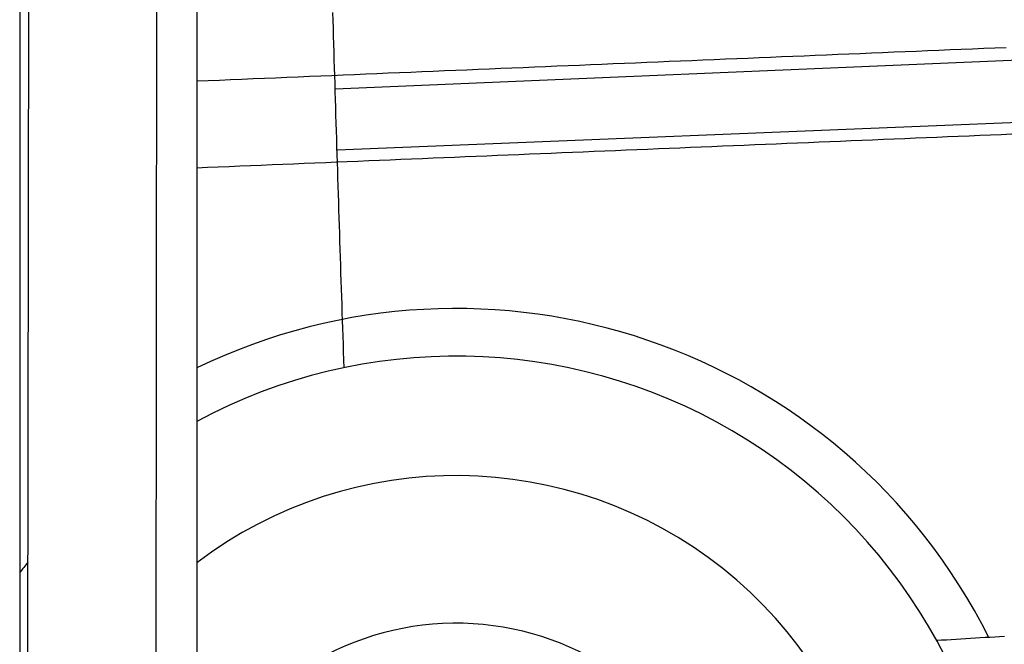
# Model space of a CAD drawing. Extents: x 1073 to 6773, y 5641 to 11966.
# Tile 45 of 58: x 4456 to 5300, y 8731 to 9266. Entities that reach past the tile are written whole.
import ezdxf

# ---------------------------------------------------------------- set-up
doc = ezdxf.new("R2010")
doc.units = 0
doc.layers.get('0').update_dxf_attribs({"linetype": 'CONTINUOUS'})
doc.layers.add('CAR', color=10, linetype='CONTINUOUS')

msp = doc.modelspace()

# ---------------------------------------------------------------- linework, layer by layer
for p, q in [((4574.51, 10556.39), (4571.79, 8191.9)), ((4607.57, 10339.48), (4607.57, 8629.11)), ((4455.57, 10319.48), (4455.57, 8072.48)), ((4464.15, 10322.48), (4461.79, 8192.07))]:
    msp.add_line(p, q)
at = {"layer": 'CAR'}
for p, q in [((4726.29, 9207.02), (5515.1, 9240.55)), ((4727.88, 9154.84), (5519.11, 9186.99))]:
    msp.add_line(p, q, dxfattribs=at)
for points in [[(4733.99, 8967.83, 0), (4733.77, 8974.61, 0), (4733.54, 8981.38, 0), (4733.31, 8988.15, 0), (4733.09, 8994.92, 0), (4732.86, 9001.69, 0), (4732.63, 9008.46, 0), (4732.41, 9015.24, 0), (4732.18, 9022.01, 0), (4731.96, 9028.78, 0), (4731.73, 9035.55, 0), (4731.51, 9042.32, 0), (4731.28, 9049.09, 0), (4731.06, 9055.87, 0), (4730.84, 9062.64, 0), (4730.62, 9069.41, 0), (4730.39, 9076.18, 0), (4730.17, 9082.95, 0), (4729.95, 9089.72, 0), (4729.73, 9096.5, 0), (4729.51, 9103.27, 0), (4729.3, 9110.04, 0), (4729.08, 9116.81, 0), (4728.86, 9123.58, 0), (4728.65, 9130.36, 0), (4728.43, 9137.13, 0), (4728.22, 9143.9, 0), (4728.01, 9150.67, 0), (4727.8, 9157.44, 0), (4727.59, 9164.21, 0), (4727.38, 9170.99, 0), (4727.17, 9177.76, 0), (4726.96, 9184.53, 0), (4726.76, 9191.3, 0), (4726.56, 9198.07, 0), (4726.35, 9204.85, 0), (4726.15, 9211.62, 0), (4725.95, 9218.39, 0), (4725.76, 9225.16, 0), (4725.56, 9231.93, 0), (4725.37, 9238.71, 0), (4725.17, 9245.48, 0), (4724.98, 9252.25, 0), (4724.79, 9259.02, 0), (4724.61, 9265.79, 0), (4724.42, 9272.57, 0)], [(5302.04, 9242.39, 0), (5292.41, 9241.99, 0), (5282.78, 9241.59, 0), (5273.15, 9241.19, 0), (5263.52, 9240.79, 0), (5253.89, 9240.4, 0), (5244.26, 9240, 0), (5234.62, 9239.6, 0), (5224.99, 9239.2, 0), (5215.36, 9238.8, 0), (5205.73, 9238.4, 0), (5196.09, 9238, 0), (5186.46, 9237.6, 0), (5176.83, 9237.2, 0), (5167.19, 9236.8, 0), (5157.56, 9236.41, 0), (5147.92, 9236.01, 0), (5138.29, 9235.61, 0), (5128.65, 9235.21, 0), (5119.01, 9234.81, 0), (5109.38, 9234.41, 0), (5099.74, 9234.01, 0), (5090.1, 9233.61, 0), (5080.46, 9233.21, 0), (5070.83, 9232.81, 0), (5061.19, 9232.41, 0), (5051.55, 9232.01, 0), (5041.91, 9231.61, 0), (5032.27, 9231.21, 0), (5022.63, 9230.81, 0), (5012.99, 9230.41, 0), (5003.34, 9230.01, 0), (4993.7, 9229.61, 0), (4984.06, 9229.21, 0), (4974.42, 9228.81, 0), (4964.77, 9228.41, 0), (4955.13, 9228.01, 0), (4945.48, 9227.61, 0), (4935.84, 9227.21, 0), (4926.19, 9226.81, 0), (4916.55, 9226.41, 0), (4906.9, 9226.01, 0), (4897.25, 9225.61, 0), (4887.61, 9225.21, 0), (4877.96, 9224.81, 0), (4868.31, 9224.4, 0), (4858.66, 9224, 0), (4849.01, 9223.6, 0), (4839.36, 9223.2, 0), (4829.71, 9222.8, 0), (4820.06, 9222.4, 0), (4810.4, 9222, 0), (4800.75, 9221.6, 0), (4791.1, 9221.2, 0), (4781.44, 9220.79, 0), (4771.79, 9220.39, 0), (4762.14, 9219.99, 0), (4752.48, 9219.59, 0), (4742.82, 9219.19, 0), (4733.17, 9218.79, 0), (4723.51, 9218.38, 0), (4713.85, 9217.98, 0), (4704.19, 9217.58, 0), (4694.53, 9217.18, 0), (4684.87, 9216.78, 0), (4675.21, 9216.37, 0), (4665.55, 9215.97, 0), (4655.89, 9215.57, 0), (4646.22, 9215.17, 0), (4636.56, 9214.76, 0), (4626.9, 9214.36, 0), (4617.23, 9213.96, 0), (4607.57, 9213.56, 0)], [(5306.96, 9168.13, 0), (5297.77, 9167.75, 0), (5288.59, 9167.37, 0), (5279.4, 9166.99, 0), (5270.21, 9166.61, 0), (5261.02, 9166.23, 0), (5251.83, 9165.85, 0), (5242.64, 9165.47, 0), (5233.45, 9165.09, 0), (5224.26, 9164.71, 0), (5215.07, 9164.33, 0), (5205.88, 9163.95, 0), (5196.69, 9163.57, 0), (5187.5, 9163.19, 0), (5178.31, 9162.8, 0), (5169.12, 9162.42, 0), (5159.92, 9162.04, 0), (5150.73, 9161.66, 0), (5141.54, 9161.28, 0), (5132.35, 9160.9, 0), (5123.15, 9160.52, 0), (5113.96, 9160.14, 0), (5104.76, 9159.76, 0), (5095.57, 9159.38, 0), (5086.37, 9158.99, 0), (5077.18, 9158.61, 0), (5067.98, 9158.23, 0), (5058.78, 9157.85, 0), (5049.59, 9157.47, 0), (5040.39, 9157.09, 0), (5031.19, 9156.71, 0), (5021.99, 9156.32, 0), (5012.8, 9155.94, 0), (5003.6, 9155.56, 0), (4994.4, 9155.18, 0), (4985.2, 9154.8, 0), (4976, 9154.42, 0), (4966.8, 9154.03, 0), (4957.6, 9153.65, 0), (4948.39, 9153.27, 0), (4939.19, 9152.89, 0), (4929.99, 9152.51, 0), (4920.79, 9152.12, 0), (4911.58, 9151.74, 0), (4902.38, 9151.36, 0), (4893.17, 9150.98, 0), (4883.97, 9150.59, 0), (4874.76, 9150.21, 0), (4865.56, 9149.83, 0), (4856.35, 9149.45, 0), (4847.14, 9149.06, 0), (4837.94, 9148.68, 0), (4828.73, 9148.3, 0), (4819.52, 9147.92, 0), (4810.31, 9147.53, 0), (4801.1, 9147.15, 0), (4791.89, 9146.77, 0), (4782.68, 9146.38, 0), (4773.47, 9146, 0), (4764.26, 9145.62, 0), (4755.04, 9145.23, 0), (4745.83, 9144.85, 0), (4736.62, 9144.47, 0), (4727.4, 9144.08, 0), (4718.19, 9143.7, 0), (4708.97, 9143.32, 0), (4699.76, 9142.93, 0), (4690.54, 9142.55, 0), (4681.32, 9142.17, 0), (4672.11, 9141.78, 0), (4662.89, 9141.4, 0), (4653.67, 9141.01, 0), (4644.45, 9140.63, 0), (4635.23, 9140.25, 0), (4626.01, 9139.86, 0), (4616.79, 9139.48, 0), (4607.57, 9139.09, 0)], [(5300.52, 8737.33, 0), (5296.37, 8737.08, 0), (5292.23, 8736.83, 0), (5288.08, 8736.57, 0), (5283.93, 8736.32, 0), (5279.78, 8736.06, 0), (5275.63, 8735.81, 0), (5271.48, 8735.55, 0), (5267.34, 8735.29, 0), (5263.19, 8735.04, 0), (5259.04, 8734.78, 0), (5254.89, 8734.53, 0), (5250.74, 8734.27, 0), (5246.6, 8734.01, 0), (5242.45, 8733.75, 0)]]:
    msp.add_polyline3d(points, dxfattribs=at)
for radius, start, end in [(511.38, 26.64707, 115.78566), (470.58, 1.29015, 118.21142), (368.18, 335.93112, 127.17105), (470.58, 141.35963, 142.7247), (241.52, 320.7649, 155.60718)]:
    msp.add_arc((4830.02, 8507.16), radius, start, end, dxfattribs=at)

doc.saveas('drawing.dxf')
